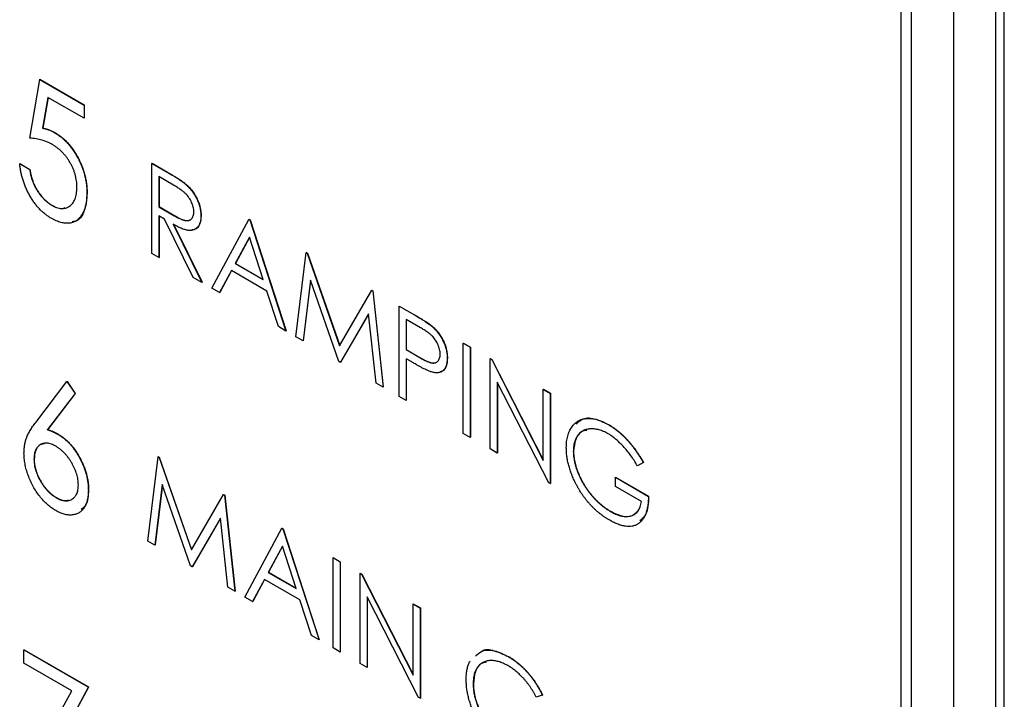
# Model space of a CAD drawing. Header units: millimetres. Extents: x 0 to 420, y 0 to 297.
# Tile 74 of 101: x 336.32 to 344.58, y 212.87 to 218.57. Entities that reach past the tile are written whole.
import ezdxf

# ---------------------------------------------------------------- set-up
doc = ezdxf.new("R2010")
doc.units = ezdxf.units.MM

msp = doc.modelspace()

# ---------------------------------------------------------------- linework, layer by layer
at = {"color": 7, "linetype": 'Continuous', "lineweight": 25}
for p, q in [((344.5782, 211.5421), (344.5782, 234.244)), ((344.5052, 234.2044), (344.5052, 211.1759)), ((344.1517, 234.0003), (344.1517, 210.9718)), ((343.8003, 184.6595), (343.8003, 232.9987)), ((343.712, 184.6085), (343.712, 223.4554)), ((336.4064, 217.5754), (336.4904, 218.0671)), ((336.4904, 218.0671), (336.4922, 218.0681)), ((336.4904, 218.0671), (336.8622, 217.8525)), ((336.4922, 218.0681), (336.8639, 217.8535)), ((336.5586, 217.9169), (336.5146, 217.6589)), ((336.56, 217.9161), (336.5163, 217.6599)), ((336.8622, 217.7417), (336.5586, 217.9169)), ((336.8622, 217.8525), (336.8639, 217.8535)), ((336.8622, 217.8525), (336.8622, 217.7417)), ((336.8639, 217.8535), (336.8639, 217.7427)), ((336.8622, 217.7417), (336.8639, 217.7427)), ((336.5146, 217.6589), (336.5163, 217.6599)), ((336.6158, 217.6208), (336.6175, 217.6218)), ((336.3225, 217.3608), (336.3243, 217.3618)), ((336.3225, 217.3608), (336.4064, 217.3123)), ((336.3243, 217.3618), (336.4082, 217.3133)), ((336.4064, 217.3123), (336.4082, 217.3133)), ((337.4302, 217.3638), (337.4319, 217.3648)), ((337.4302, 217.3638), (337.5612, 217.2882)), ((337.4302, 216.6077), (337.4302, 217.3638)), ((337.4319, 217.3648), (337.563, 217.2892)), ((337.6117, 217.1814), (337.4889, 217.2523)), ((337.4889, 217.2523), (337.4889, 217.0003)), ((337.4907, 217.2513), (337.4907, 217.0013)), ((337.5612, 217.2882), (337.563, 217.2892)), ((337.7096, 217.1922), (337.7113, 217.1932)), ((336.8862, 217.1113), (336.8879, 217.1124)), ((336.5905, 217.0122), (336.5922, 217.0132)), ((337.4889, 217.0003), (337.4907, 217.0013)), ((337.4889, 217.0003), (337.6088, 216.93)), ((337.4907, 217.0013), (337.6106, 216.931)), ((337.5367, 216.8952), (337.4889, 216.9227)), ((337.4889, 216.9227), (337.4889, 216.5737)), ((337.4907, 216.9217), (337.4907, 216.5747)), ((337.7773, 216.4073), (337.5367, 216.8952)), ((337.6088, 216.93), (337.6106, 216.931)), ((337.8415, 216.9241), (337.8433, 216.9251)), ((337.9339, 216.3169), (338.2445, 216.8937)), ((338.2445, 216.8937), (338.2463, 216.8947)), ((338.2445, 216.8937), (338.2529, 216.8889)), ((338.2463, 216.8947), (338.2547, 216.8899)), ((338.2529, 216.8889), (338.2547, 216.8899)), ((338.2529, 216.8889), (338.5551, 215.9582)), ((338.2547, 216.8899), (338.5569, 215.9593)), ((337.6094, 216.8532), (337.8499, 216.3653)), ((337.6111, 216.8542), (337.8517, 216.3664)), ((338.248, 216.7443), (338.1295, 216.5239)), ((338.2485, 216.7429), (338.1312, 216.5249)), ((338.3635, 216.3888), (338.248, 216.7443)), ((337.4889, 216.5737), (337.4302, 216.6077)), ((337.4889, 216.5737), (337.4907, 216.5747)), ((338.6391, 215.9098), (338.7255, 216.616)), ((338.7255, 216.616), (338.7273, 216.617)), ((338.7255, 216.616), (338.7339, 216.6112)), ((338.7273, 216.617), (338.7357, 216.6122)), ((338.7339, 216.6112), (338.7357, 216.6122)), ((338.7339, 216.6112), (339.0042, 215.8347)), ((338.7357, 216.6122), (339.0056, 215.837)), ((338.0976, 216.4647), (337.998, 216.2798)), ((338.0985, 216.4642), (337.9998, 216.2809)), ((338.3944, 216.2934), (338.0976, 216.4647)), ((338.1295, 216.5239), (338.1312, 216.5249)), ((338.1295, 216.5239), (338.3635, 216.3888)), ((338.1312, 216.5249), (338.3626, 216.3913)), ((337.8499, 216.3653), (337.7773, 216.4073)), ((338.7608, 216.3848), (338.6982, 215.8756)), ((338.762, 216.3813), (338.7, 215.8766)), ((338.9981, 215.7025), (338.7608, 216.3848)), ((337.8499, 216.3653), (337.8517, 216.3664)), ((337.998, 216.2798), (337.9339, 216.3169)), ((339.0042, 215.8347), (339.2739, 216.2994)), ((339.2739, 216.2994), (339.2757, 216.3004)), ((339.2739, 216.2994), (339.2825, 216.2945)), ((339.2757, 216.3004), (339.2842, 216.2955)), ((337.998, 216.2798), (337.9998, 216.2809)), ((338.4912, 215.9951), (338.3944, 216.2934)), ((339.2825, 216.2945), (339.2842, 216.2955)), ((339.2825, 216.2945), (339.3694, 215.4881)), ((339.2842, 216.2955), (339.3712, 215.4892)), ((339.5037, 216.1668), (339.5055, 216.1678)), ((339.5037, 216.1668), (339.6322, 216.0926)), ((339.5037, 215.4106), (339.5037, 216.1668)), ((339.5055, 216.1678), (339.6339, 216.0936)), ((339.2477, 216.1025), (339.0113, 215.6949)), ((339.2479, 216.1008), (339.0131, 215.6959)), ((339.3104, 215.5222), (339.2477, 216.1025)), ((339.6823, 215.9861), (339.5625, 216.0553)), ((339.5625, 216.0553), (339.5625, 215.8032)), ((339.5643, 216.0543), (339.5643, 215.8043)), ((339.6322, 216.0926), (339.6339, 216.0936)), ((338.5551, 215.9582), (338.4912, 215.9951)), ((339.7813, 215.9952), (339.7831, 215.9962)), ((338.5551, 215.9582), (338.5569, 215.9593)), ((338.6982, 215.8756), (338.6391, 215.9098)), ((338.6982, 215.8756), (338.7, 215.8766)), ((339.5625, 215.8032), (339.5643, 215.8043)), ((339.5643, 215.8043), (339.6789, 215.7364)), ((340.041, 215.8566), (340.0428, 215.8576)), ((340.041, 215.8566), (340.0998, 215.8227)), ((340.041, 215.1004), (340.041, 215.8566)), ((340.0428, 215.8576), (340.1016, 215.8237)), ((340.0998, 215.8227), (340.1016, 215.8237)), ((340.0998, 215.8227), (340.0998, 215.0665)), ((340.1016, 215.8237), (340.1016, 215.0675)), ((339.5625, 215.8032), (339.6772, 215.7354)), ((339.6093, 215.6986), (339.5625, 215.7257)), ((339.5625, 215.7257), (339.5625, 215.3767)), ((339.5643, 215.7247), (339.5643, 215.3777)), ((339.6772, 215.7354), (339.6789, 215.7364)), ((339.9067, 215.7313), (339.9085, 215.7323)), ((340.2677, 215.7257), (340.2695, 215.7268)), ((340.2677, 214.9696), (340.2677, 215.7257)), ((340.2677, 215.7257), (340.28, 215.7186)), ((340.2695, 215.7268), (340.2818, 215.7196)), ((339.0113, 215.6949), (338.9981, 215.7025)), ((339.0113, 215.6949), (339.0131, 215.6959)), ((340.28, 215.7186), (340.2818, 215.7196)), ((340.28, 215.7186), (340.7126, 214.8737)), ((340.2818, 215.7196), (340.7126, 214.8782)), ((336.4565, 215.1922), (336.7183, 215.534)), ((336.7183, 215.534), (336.72, 215.5351)), ((336.7183, 215.534), (336.7863, 215.4333)), ((336.72, 215.5351), (336.788, 215.4343)), ((339.3694, 215.4881), (339.3104, 215.5222)), ((339.3694, 215.4881), (339.3712, 215.4892)), ((340.758, 214.6865), (340.3265, 215.5294)), ((340.3265, 215.5294), (340.3265, 214.9357)), ((340.3282, 215.526), (340.3282, 214.9367)), ((336.7863, 215.4333), (336.5548, 215.1311)), ((336.788, 215.4343), (336.5566, 215.1321)), ((336.7863, 215.4333), (336.788, 215.4343)), ((339.5625, 215.3767), (339.5037, 215.4106)), ((340.7126, 215.4689), (340.7144, 215.4699)), ((340.7126, 214.8737), (340.7126, 215.4689)), ((340.7126, 215.4689), (340.7714, 215.435)), ((340.7144, 215.4699), (340.7732, 215.436)), ((340.7714, 215.435), (340.7732, 215.436)), ((340.7714, 215.435), (340.7714, 214.6788)), ((340.7732, 215.436), (340.7732, 214.6798)), ((339.5625, 215.3767), (339.5643, 215.3777)), ((341.2579, 215.1735), (341.2597, 215.1745)), ((336.5548, 215.1311), (336.5566, 215.1321)), ((336.6446, 215.0918), (336.6464, 215.0929)), ((340.0998, 215.0665), (340.041, 215.1004)), ((340.0998, 215.0665), (340.1016, 215.0675)), ((337.3966, 214.1978), (337.483, 214.9041)), ((337.483, 214.9041), (337.4848, 214.9051)), ((337.483, 214.9041), (337.4914, 214.8992)), ((337.4848, 214.9051), (337.4932, 214.9003)), ((337.4914, 214.8992), (337.4932, 214.9003)), ((337.4914, 214.8992), (337.7618, 214.1227)), ((337.4932, 214.9003), (337.7631, 214.125)), ((340.3265, 214.9357), (340.2677, 214.9696)), ((340.3265, 214.9357), (340.3282, 214.9367)), ((340.9645, 214.9488), (340.9662, 214.9498)), ((336.4424, 214.8827), (336.4442, 214.8837)), ((341.5521, 214.8552), (341.5018, 214.8291)), ((341.5521, 214.8552), (341.5539, 214.8562)), ((341.3171, 214.7322), (341.3188, 214.7332)), ((341.3171, 214.6546), (341.3171, 214.7322)), ((341.3171, 214.7322), (341.5941, 214.5723)), ((341.3188, 214.7332), (341.5959, 214.5733)), ((337.5183, 214.6729), (337.4558, 214.1637)), ((337.5195, 214.6694), (337.4575, 214.1647)), ((337.7556, 213.9906), (337.5183, 214.6729)), ((340.7714, 214.6788), (340.758, 214.6865)), ((340.7714, 214.6788), (340.7732, 214.6798)), ((341.5353, 214.5286), (341.3171, 214.6546)), ((336.8981, 214.6254), (336.8999, 214.6265)), ((337.7618, 214.1227), (338.0315, 214.5875)), ((338.0315, 214.5875), (338.0332, 214.5885)), ((338.0315, 214.5875), (338.04, 214.5826)), ((338.0332, 214.5885), (338.0418, 214.5836)), ((338.04, 214.5826), (338.0418, 214.5836)), ((338.04, 214.5826), (338.127, 213.7762)), ((338.0418, 214.5836), (338.1287, 213.7772)), ((341.5941, 214.5723), (341.5959, 214.5733)), ((336.6283, 214.5611), (336.6301, 214.5622)), ((341.2748, 214.4463), (341.2766, 214.4474)), ((338.0052, 214.3906), (337.7689, 213.9829)), ((338.0054, 214.3888), (337.7706, 213.9839)), ((338.0679, 213.8103), (338.0052, 214.3906)), ((338.2109, 213.7277), (338.5215, 214.3046)), ((338.5215, 214.3046), (338.5233, 214.3056)), ((338.5215, 214.3046), (338.5299, 214.2997)), ((338.5233, 214.3056), (338.5317, 214.3007)), ((338.5299, 214.2997), (338.5317, 214.3007)), ((338.5299, 214.2997), (338.8321, 213.3691)), ((338.5317, 214.3007), (338.8339, 213.3701)), ((337.4558, 214.1637), (337.3966, 214.1978)), ((337.4558, 214.1637), (337.4575, 214.1647)), ((338.5251, 214.1551), (338.4065, 213.9347)), ((338.5255, 214.1537), (338.4083, 213.9358)), ((338.6405, 213.7996), (338.5251, 214.1551)), ((337.7689, 213.9829), (337.7556, 213.9906)), ((338.9497, 214.0574), (338.9514, 214.0584)), ((338.9497, 214.0574), (339.0084, 214.0235)), ((338.9497, 213.3013), (338.9497, 214.0574)), ((338.9514, 214.0584), (339.0102, 214.0245)), ((339.0084, 214.0235), (339.0102, 214.0245)), ((339.0084, 214.0235), (339.0084, 213.2673)), ((339.0102, 214.0245), (339.0102, 213.2684)), ((337.7689, 213.9829), (337.7706, 213.9839)), ((338.4065, 213.9347), (338.4083, 213.9358)), ((338.4065, 213.9347), (338.6405, 213.7996)), ((338.4083, 213.9358), (338.6397, 213.8022)), ((339.1763, 213.9266), (339.1781, 213.9276)), ((339.1763, 213.1704), (339.1763, 213.9266)), ((339.1763, 213.9266), (339.1887, 213.9194)), ((339.1781, 213.9276), (339.1904, 213.9205)), ((339.1887, 213.9194), (339.1904, 213.9205)), ((339.1887, 213.9194), (339.6213, 213.0746)), ((339.1904, 213.9205), (339.6213, 213.079)), ((338.3746, 213.8756), (338.2751, 213.6907)), ((338.3755, 213.8751), (338.2768, 213.6917)), ((338.6715, 213.7042), (338.3746, 213.8756)), ((338.127, 213.7762), (338.0679, 213.8103)), ((338.127, 213.7762), (338.1287, 213.7772)), ((338.2751, 213.6907), (338.2109, 213.7277)), ((338.2751, 213.6907), (338.2768, 213.6917)), ((338.7683, 213.406), (338.6715, 213.7042)), ((339.6667, 212.8873), (339.2351, 213.7303)), ((339.2351, 213.7303), (339.2351, 213.1365)), ((339.2369, 213.7268), (339.2369, 213.1375)), ((339.6213, 213.6697), (339.623, 213.6707)), ((339.6213, 213.0746), (339.6213, 213.6697)), ((339.6213, 213.6697), (339.68, 213.6358)), ((339.623, 213.6707), (339.6818, 213.6368)), ((339.68, 213.6358), (339.6818, 213.6368)), ((339.68, 213.6358), (339.68, 212.8796)), ((339.6818, 213.6368), (339.6818, 212.8806)), ((338.8321, 213.3691), (338.7683, 213.406)), ((338.8321, 213.3691), (338.8339, 213.3701)), ((336.3585, 213.2848), (336.3602, 213.2858)), ((336.3585, 213.2848), (336.8981, 212.9733)), ((336.3585, 213.174), (336.3585, 213.2848)), ((336.3602, 213.2858), (336.8999, 212.9743)), ((339.0084, 213.2673), (338.9497, 213.3013)), ((339.0084, 213.2673), (339.0102, 213.2684)), ((336.7584, 212.9432), (336.3585, 213.174)), ((339.2351, 213.1365), (339.1763, 213.1704)), ((340.4185, 213.2288), (340.4203, 213.2299)), ((339.2351, 213.1365), (339.2369, 213.1375)), ((340.125, 213.0001), (340.1267, 213.0011)), ((336.3678, 212.2189), (336.7584, 212.9432)), ((336.8981, 212.9733), (336.4424, 212.1284)), ((336.8999, 212.9743), (336.4442, 212.1295)), ((336.8981, 212.9733), (336.8999, 212.9743)), ((339.68, 212.8796), (339.6667, 212.8873)), ((339.68, 212.8796), (339.6818, 212.8806)), ((340.7042, 212.9058), (340.6528, 212.89)), ((340.7042, 212.9058), (340.706, 212.9068))]:
    msp.add_line(p, q, dxfattribs=at)
for points, knots in [([(336.5146, 217.6589), (336.5237, 217.6567), (336.5413, 217.6525), (336.5673, 217.6441), (336.592, 217.6336), (336.608, 217.625), (336.6158, 217.6208)], [0, 0, 0, 0, 0.275677, 0.53418, 0.774319, 1, 1, 1, 1]), ([(336.5163, 217.6599), (336.5254, 217.6577), (336.543, 217.6535), (336.569, 217.6451), (336.5938, 217.6347), (336.6098, 217.626), (336.6175, 217.6218)], [0, 0, 0, 0, 0.275677, 0.53418, 0.774319, 1, 1, 1, 1]), ([(336.6158, 217.6208), (336.6254, 217.615), (336.6443, 217.6036), (336.6719, 217.5826), (336.6982, 217.5597), (336.7233, 217.5344), (336.7471, 217.5067), (336.7694, 217.4765), (336.7906, 217.4441), (336.8101, 217.4095), (336.828, 217.3736), (336.8437, 217.3371), (336.8568, 217.3002), (336.8676, 217.263), (336.876, 217.2254), (336.8819, 217.1874), (336.8856, 217.1491), (336.886, 217.1241), (336.8862, 217.1113)], [0, 0, 0, 0, 0.063164, 0.123661, 0.18289, 0.241108, 0.299013, 0.357538, 0.417186, 0.478904, 0.54155, 0.603371, 0.665679, 0.728374, 0.792933, 0.859387, 0.928254, 1, 1, 1, 1]), ([(336.6175, 217.6218), (336.6272, 217.616), (336.646, 217.6046), (336.6736, 217.5837), (336.7, 217.5608), (336.725, 217.5354), (336.7489, 217.5077), (336.7712, 217.4776), (336.7924, 217.4451), (336.8119, 217.4105), (336.8297, 217.3747), (336.8455, 217.3381), (336.8586, 217.3013), (336.8693, 217.264), (336.8778, 217.2264), (336.8837, 217.1884), (336.8874, 217.1501), (336.8877, 217.1251), (336.8879, 217.1124)], [0, 0, 0, 0, 0.063164, 0.123661, 0.18289, 0.241108, 0.299013, 0.357538, 0.417186, 0.478904, 0.54155, 0.603371, 0.665679, 0.728374, 0.792933, 0.859387, 0.928254, 1, 1, 1, 1]), ([(336.5953, 217.5218), (336.5886, 217.5255), (336.5749, 217.533), (336.5538, 217.5424), (336.5317, 217.5509), (336.5086, 217.5581), (336.4845, 217.5642), (336.4593, 217.5691), (336.4331, 217.5731), (336.4155, 217.5746), (336.4064, 217.5754)], [0, 0, 0, 0, 0.102289, 0.209896, 0.32423, 0.444739, 0.572683, 0.707419, 0.85009, 1, 1, 1, 1]), ([(336.8022, 217.1639), (336.802, 217.1727), (336.8017, 217.1898), (336.799, 217.2161), (336.7947, 217.2421), (336.7885, 217.268), (336.7804, 217.2936), (336.7709, 217.319), (336.7593, 217.3442), (336.746, 217.3688), (336.7315, 217.3929), (336.7155, 217.4156), (336.6982, 217.4367), (336.68, 217.457), (336.6604, 217.4753), (336.6397, 217.4925), (336.6179, 217.5081), (336.603, 217.5172), (336.5953, 217.5218)], [0, 0, 0, 0, 0.068351, 0.133715, 0.196556, 0.257566, 0.317949, 0.377315, 0.436856, 0.497304, 0.557714, 0.617588, 0.677234, 0.73785, 0.799945, 0.864018, 0.930512, 1, 1, 1, 1]), ([(336.5856, 216.9042), (336.577, 216.9094), (336.5601, 216.9196), (336.5353, 216.9382), (336.5115, 216.9583), (336.4887, 216.9809), (336.4669, 217.0054), (336.4463, 217.0322), (336.4266, 217.0608), (336.4081, 217.0912), (336.3912, 217.1231), (336.3758, 217.1556), (336.3622, 217.1887), (336.3506, 217.2222), (336.3408, 217.2562), (336.3328, 217.2908), (336.3265, 217.3258), (336.3239, 217.349), (336.3225, 217.3608)], [0, 0, 0, 0, 0.062695, 0.123666, 0.182882, 0.241591, 0.300284, 0.359408, 0.419118, 0.480906, 0.5434, 0.605761, 0.66818, 0.731562, 0.795575, 0.861659, 0.929647, 1, 1, 1, 1]), ([(336.4064, 217.3123), (336.4083, 217.301), (336.4118, 217.2792), (336.4195, 217.2469), (336.429, 217.2167), (336.4404, 217.1881), (336.4537, 217.161), (336.4693, 217.1351), (336.4864, 217.1095), (336.5056, 217.0855), (336.5258, 217.0628), (336.547, 217.0432), (336.5685, 217.0256), (336.5831, 217.0167), (336.5905, 217.0122)], [0, 0, 0, 0, 0.100212, 0.192088, 0.278068, 0.358354, 0.435767, 0.514157, 0.593619, 0.676032, 0.758592, 0.839376, 0.919307, 1, 1, 1, 1]), ([(336.4082, 217.3133), (336.41, 217.302), (336.4135, 217.2802), (336.4213, 217.248), (336.4308, 217.2177), (336.4421, 217.1892), (336.4555, 217.162), (336.471, 217.1361), (336.4881, 217.1105), (336.5074, 217.0865), (336.5276, 217.0638), (336.5488, 217.0442), (336.5703, 217.0267), (336.5849, 217.0177), (336.5922, 217.0132)], [0, 0, 0, 0, 0.100212, 0.192088, 0.278068, 0.358354, 0.435767, 0.514157, 0.593619, 0.676032, 0.758592, 0.839376, 0.919307, 1, 1, 1, 1]), ([(337.5612, 217.2882), (337.57, 217.2831), (337.5868, 217.2733), (337.6108, 217.2591), (337.6327, 217.2454), (337.6523, 217.2332), (337.6697, 217.2215), (337.685, 217.2111), (337.6981, 217.2016), (337.706, 217.1951), (337.7096, 217.1922)], [0, 0, 0, 0, 0.176258, 0.338434, 0.484822, 0.617158, 0.734698, 0.837385, 0.926372, 1, 1, 1, 1]), ([(337.563, 217.2892), (337.5717, 217.2841), (337.5885, 217.2743), (337.6126, 217.2601), (337.6344, 217.2464), (337.6541, 217.2342), (337.6715, 217.2225), (337.6868, 217.2122), (337.6999, 217.2026), (337.7078, 217.1961), (337.7113, 217.1932)], [0, 0, 0, 0, 0.176258, 0.338434, 0.484822, 0.617158, 0.734698, 0.837385, 0.926372, 1, 1, 1, 1]), ([(336.5905, 217.0122), (336.5976, 217.0083), (336.6117, 217.0007), (336.6324, 216.9926), (336.6524, 216.9869), (336.6714, 216.985), (336.69, 216.9848), (336.7073, 216.9888), (336.7244, 216.9946), (336.7401, 217.004), (336.7547, 217.0155), (336.7675, 217.0296), (336.7781, 217.0463), (336.7871, 217.065), (336.7938, 217.0864), (336.7986, 217.1099), (336.8017, 217.1357), (336.802, 217.1544), (336.8022, 217.1639)], [0, 0, 0, 0, 0.060431, 0.119352, 0.177389, 0.234895, 0.293134, 0.352597, 0.413942, 0.477575, 0.541829, 0.605408, 0.668652, 0.731975, 0.79627, 0.861785, 0.929545, 1, 1, 1, 1]), ([(337.7828, 216.9582), (337.7825, 216.9644), (337.7821, 216.9767), (337.7785, 216.9965), (337.7723, 217.0167), (337.764, 217.037), (337.7539, 217.057), (337.7421, 217.076), (337.7288, 217.0936), (337.7164, 217.1072), (337.7053, 217.1175), (337.6957, 217.1258), (337.6848, 217.1343), (337.6726, 217.1431), (337.6592, 217.1523), (337.6445, 217.1619), (337.6285, 217.1717), (337.6174, 217.1781), (337.6117, 217.1814)], [0, 0, 0, 0, 0.068814, 0.136365, 0.204019, 0.273064, 0.342913, 0.410965, 0.479169, 0.549308, 0.587652, 0.630647, 0.678879, 0.731934, 0.791111, 0.855283, 0.925086, 1, 1, 1, 1]), ([(337.7096, 217.1922), (337.7144, 217.1881), (337.7238, 217.1799), (337.7375, 217.1663), (337.7505, 217.1522), (337.7628, 217.1373), (337.7744, 217.1217), (337.7853, 217.1053), (337.7956, 217.0883), (337.8049, 217.0706), (337.8137, 217.0526), (337.8211, 217.0344), (337.8275, 217.0161), (337.8326, 216.9977), (337.8366, 216.9793), (337.8395, 216.9608), (337.8413, 216.9423), (337.8414, 216.9302), (337.8415, 216.9241)], [0, 0, 0, 0, 0.064217, 0.127064, 0.188745, 0.249132, 0.309453, 0.369827, 0.43065, 0.492352, 0.554072, 0.61569, 0.676798, 0.738439, 0.801317, 0.865185, 0.931641, 1, 1, 1, 1]), ([(337.7113, 217.1932), (337.7161, 217.1891), (337.7256, 217.1809), (337.7393, 217.1673), (337.7523, 217.1532), (337.7646, 217.1383), (337.7761, 217.1227), (337.787, 217.1063), (337.7974, 217.0893), (337.8067, 217.0716), (337.8154, 217.0536), (337.8229, 217.0354), (337.8292, 217.0171), (337.8343, 216.9987), (337.8384, 216.9803), (337.8413, 216.9618), (337.843, 216.9433), (337.8432, 216.9313), (337.8433, 216.9251)], [0, 0, 0, 0, 0.064217, 0.127064, 0.188745, 0.249132, 0.309453, 0.369827, 0.43065, 0.492352, 0.554072, 0.61569, 0.676798, 0.738439, 0.801317, 0.865185, 0.931641, 1, 1, 1, 1]), ([(336.8862, 217.1113), (336.8857, 217.0941), (336.8848, 217.0602), (336.8773, 217.0139), (336.8648, 216.9729), (336.8505, 216.9429), (336.8367, 216.922), (336.8257, 216.9079), (336.8137, 216.8959), (336.8009, 216.8854), (336.7872, 216.8768), (336.7726, 216.8701), (336.757, 216.8652), (336.7406, 216.8621), (336.7237, 216.8605), (336.7057, 216.8615), (336.6873, 216.8638), (336.6682, 216.8682), (336.6485, 216.8743), (336.6281, 216.8825), (336.6071, 216.892), (336.5928, 216.9001), (336.5856, 216.9042)], [0, 0, 0, 0, 0.0908971, 0.1791336, 0.2656409, 0.3523195, 0.3951249, 0.4367505, 0.4775623, 0.517517, 0.5570417, 0.5963505, 0.635661, 0.6748784, 0.7141889, 0.7534565, 0.7928796, 0.8328643, 0.873262, 0.914268, 0.9564777, 1, 1, 1, 1]), ([(336.8879, 217.1124), (336.8828, 217.0623), (336.8727, 216.9623), (336.8197, 216.879), (336.7706, 216.8746), (336.7618, 216.8738)], [0, 0, 0, 0, 0.45089, 0.900759, 1, 1, 1, 1]), ([(336.5922, 217.0132), (336.627, 216.9958), (336.6694, 216.9746), (336.698, 216.9908), (336.7031, 216.9937)], [0, 0, 0, 0, 0.821456, 1, 1, 1, 1]), ([(337.6088, 216.93), (337.6144, 216.9268), (337.6253, 216.9205), (337.641, 216.9123), (337.6556, 216.9048), (337.6691, 216.8986), (337.6814, 216.8934), (337.6926, 216.8893), (337.7027, 216.8863), (337.7145, 216.8839), (337.7276, 216.8832), (337.7419, 216.885), (337.7541, 216.8907), (337.7643, 216.8992), (337.7726, 216.9103), (337.7784, 216.9241), (337.7821, 216.94), (337.7825, 216.9521), (337.7828, 216.9582)], [0, 0, 0, 0, 0.071668, 0.138913, 0.201185, 0.259124, 0.312255, 0.360682, 0.405086, 0.445102, 0.518778, 0.589462, 0.658462, 0.727283, 0.796322, 0.863175, 0.930949, 1, 1, 1, 1]), ([(337.8415, 216.9241), (337.8413, 216.9142), (337.8407, 216.8948), (337.8357, 216.8692), (337.8275, 216.8473), (337.8162, 216.8292), (337.8019, 216.8152), (337.7846, 216.8057), (337.7644, 216.801), (337.7456, 216.8005), (337.729, 216.8028), (337.7154, 216.8056), (337.7005, 216.8103), (337.6845, 216.816), (337.6673, 216.8232), (337.649, 216.8318), (337.6296, 216.8418), (337.6162, 216.8493), (337.6094, 216.8532)], [0, 0, 0, 0, 0.0787802, 0.1537206, 0.2267135, 0.2991912, 0.37119, 0.4430064, 0.5166892, 0.5932172, 0.6338729, 0.6769891, 0.7228995, 0.7719586, 0.8242113, 0.8793787, 0.9379481, 1, 1, 1, 1]), ([(337.6106, 216.931), (337.6505, 216.9084), (337.7004, 216.8801), (337.7489, 216.8861), (337.759, 216.8957), (337.7632, 216.8997)], [0, 0, 0, 0, 0.69988, 0.875851, 1, 1, 1, 1]), ([(337.8433, 216.9251), (337.8415, 216.9024), (337.8379, 216.857), (337.8093, 216.8134), (337.7791, 216.808), (337.7662, 216.8057)], [0, 0, 0, 0, 0.3646893, 0.7288617, 1, 1, 1, 1]), ([(339.6322, 216.0926), (339.641, 216.0875), (339.6579, 216.0777), (339.6822, 216.0631), (339.7042, 216.0495), (339.724, 216.0369), (339.7415, 216.0253), (339.7568, 216.0145), (339.7699, 216.0048), (339.7777, 215.9982), (339.7813, 215.9952)], [0, 0, 0, 0, 0.176956, 0.339055, 0.486318, 0.618781, 0.735619, 0.838742, 0.926457, 1, 1, 1, 1]), ([(339.6339, 216.0936), (339.6428, 216.0885), (339.6597, 216.0787), (339.684, 216.0641), (339.706, 216.0505), (339.7258, 216.0379), (339.7433, 216.0263), (339.7586, 216.0155), (339.7717, 216.0059), (339.7795, 215.9992), (339.7831, 215.9962)], [0, 0, 0, 0, 0.176956, 0.339055, 0.486318, 0.618781, 0.735619, 0.838742, 0.926457, 1, 1, 1, 1]), ([(339.8479, 215.7649), (339.8477, 215.7711), (339.8472, 215.7835), (339.8437, 215.8032), (339.8379, 215.8235), (339.8297, 215.844), (339.8199, 215.864), (339.8084, 215.883), (339.7954, 215.9005), (339.7832, 215.914), (339.7725, 215.9241), (339.7631, 215.9323), (339.7525, 215.9406), (339.7407, 215.9492), (339.7278, 215.9581), (339.7137, 215.9673), (339.6984, 215.9768), (339.6878, 215.9829), (339.6823, 215.9861)], [0, 0, 0, 0, 0.070044, 0.139238, 0.208197, 0.279173, 0.349987, 0.418354, 0.48761, 0.557411, 0.59533, 0.637964, 0.685913, 0.738185, 0.796103, 0.858517, 0.926658, 1, 1, 1, 1]), ([(339.7813, 215.9952), (339.7858, 215.9911), (339.7948, 215.9831), (339.8077, 215.97), (339.8199, 215.9562), (339.8316, 215.9418), (339.8426, 215.9266), (339.8529, 215.9108), (339.8627, 215.8942), (339.8717, 215.877), (339.88, 215.8595), (339.8871, 215.8416), (339.8931, 215.8236), (339.8982, 215.8053), (339.9019, 215.787), (339.9047, 215.7685), (339.9064, 215.7497), (339.9066, 215.7375), (339.9067, 215.7313)], [0, 0, 0, 0, 0.062481, 0.12349, 0.183411, 0.243153, 0.302127, 0.36171, 0.421842, 0.482932, 0.544552, 0.605681, 0.66768, 0.729984, 0.794551, 0.860346, 0.928907, 1, 1, 1, 1]), ([(339.7831, 215.9962), (339.7876, 215.9921), (339.7965, 215.9842), (339.8094, 215.971), (339.8217, 215.9573), (339.8334, 215.9429), (339.8443, 215.9276), (339.8547, 215.9118), (339.8644, 215.8952), (339.8735, 215.878), (339.8818, 215.8605), (339.8889, 215.8426), (339.8949, 215.8246), (339.9, 215.8064), (339.9037, 215.7881), (339.9065, 215.7695), (339.9082, 215.7508), (339.9084, 215.7385), (339.9085, 215.7323)], [0, 0, 0, 0, 0.062481, 0.12349, 0.183411, 0.243153, 0.302127, 0.36171, 0.421842, 0.482932, 0.544552, 0.605681, 0.66768, 0.729984, 0.794551, 0.860346, 0.928907, 1, 1, 1, 1]), ([(339.6772, 215.7354), (339.6827, 215.7321), (339.6936, 215.7259), (339.7092, 215.7178), (339.7236, 215.7104), (339.737, 215.7042), (339.7491, 215.6992), (339.7601, 215.6949), (339.7699, 215.6923), (339.7813, 215.6897), (339.794, 215.6893), (339.8079, 215.6913), (339.8196, 215.6973), (339.8298, 215.7058), (339.8379, 215.7171), (339.8438, 215.7308), (339.8472, 215.7468), (339.8477, 215.7588), (339.8479, 215.7649)], [0, 0, 0, 0, 0.072538, 0.140034, 0.202496, 0.260575, 0.313228, 0.361583, 0.404878, 0.444127, 0.5164, 0.586507, 0.655085, 0.724384, 0.793974, 0.861638, 0.930111, 1, 1, 1, 1]), ([(339.6789, 215.7364), (339.7184, 215.7137), (339.7679, 215.6854), (339.8147, 215.6926), (339.824, 215.7018), (339.8276, 215.7054)], [0, 0, 0, 0, 0.709961, 0.888445, 1, 1, 1, 1]), ([(339.9067, 215.7313), (339.9066, 215.7251), (339.9065, 215.7131), (339.9046, 215.6963), (339.9021, 215.6808), (339.8983, 215.6668), (339.8933, 215.6544), (339.8874, 215.6433), (339.8803, 215.6338), (339.8721, 215.6257), (339.863, 215.6191), (339.8531, 215.614), (339.8423, 215.6103), (339.8306, 215.6082), (339.8181, 215.6077), (339.8049, 215.6085), (339.7908, 215.6109), (339.781, 215.6135), (339.7761, 215.6148)], [0, 0, 0, 0, 0.070119, 0.137192, 0.202016, 0.264631, 0.326117, 0.38601, 0.445812, 0.505298, 0.564633, 0.624283, 0.683902, 0.743953, 0.805388, 0.868388, 0.933084, 1, 1, 1, 1]), ([(339.9085, 215.7323), (339.9068, 215.7086), (339.9033, 215.6613), (339.8779, 215.6226), (339.8547, 215.6173), (339.8491, 215.6161)], [0, 0, 0, 0, 0.4321173, 0.8628951, 1, 1, 1, 1]), ([(339.7761, 215.6148), (339.772, 215.6162), (339.763, 215.6192), (339.7482, 215.6252), (339.7309, 215.6331), (339.7113, 215.6429), (339.6892, 215.6542), (339.6648, 215.6673), (339.6379, 215.6822), (339.6191, 215.693), (339.6093, 215.6986)], [0, 0, 0, 0, 0.075173, 0.164746, 0.268017, 0.385912, 0.517789, 0.663691, 0.824413, 1, 1, 1, 1]), ([(340.9057, 214.9796), (340.9058, 214.9885), (340.906, 215.006), (340.9084, 215.0309), (340.9118, 215.0547), (340.9169, 215.0771), (340.9233, 215.0982), (340.9312, 215.1179), (340.9405, 215.1365), (340.9513, 215.1536), (340.9633, 215.1691), (340.9763, 215.1829), (340.9905, 215.1947), (341.0057, 215.2048), (341.0221, 215.2128), (341.0394, 215.219), (341.0578, 215.2234), (341.0772, 215.2258), (341.0975, 215.2264), (341.1184, 215.225), (341.1401, 215.2213), (341.1624, 215.216), (341.1854, 215.2082), (341.2089, 215.1987), (341.2332, 215.1874), (341.2496, 215.1782), (341.2579, 215.1735)], [0, 0, 0, 0, 0.042039, 0.083544, 0.124643, 0.165303, 0.206171, 0.246971, 0.288329, 0.329987, 0.371797, 0.412738, 0.453459, 0.494001, 0.534381, 0.574952, 0.615892, 0.65725, 0.699007, 0.740486, 0.782325, 0.824567, 0.867041, 0.9105, 0.954619, 1, 1, 1, 1]), ([(340.9898, 215.1776), (341.0036, 215.1929), (341.0403, 215.2336), (341.1398, 215.2313), (341.2197, 215.1935), (341.2597, 215.1745)], [0, 0, 0, 0, 0.232129, 0.615842, 1, 1, 1, 1]), ([(336.3585, 214.935), (336.3587, 214.946), (336.3592, 214.9684), (336.3637, 215.0002), (336.3701, 215.0317), (336.3797, 215.0628), (336.3929, 215.0939), (336.4103, 215.1257), (336.4314, 215.1593), (336.4478, 215.1809), (336.4565, 215.1922)], [0, 0, 0, 0, 0.098696, 0.20146, 0.307569, 0.418562, 0.540187, 0.676795, 0.830034, 1, 1, 1, 1]), ([(341.2579, 215.1735), (341.2647, 215.1695), (341.2781, 215.1614), (341.2981, 215.1482), (341.3178, 215.1341), (341.3372, 215.1191), (341.3563, 215.1031), (341.3751, 215.0862), (341.3936, 215.0684), (341.4118, 215.0495), (341.4298, 215.0295), (341.4477, 215.0085), (341.4654, 214.9861), (341.483, 214.9623), (341.5006, 214.9374), (341.5179, 214.9111), (341.5353, 214.8837), (341.5464, 214.8648), (341.5521, 214.8552)], [0, 0, 0, 0, 0.061617, 0.122179, 0.182216, 0.241864, 0.30096, 0.359969, 0.419033, 0.478069, 0.537993, 0.59896, 0.661321, 0.725248, 0.79122, 0.858746, 0.928318, 1, 1, 1, 1]), ([(341.2597, 215.1745), (341.2665, 215.1705), (341.2799, 215.1625), (341.2999, 215.1492), (341.3196, 215.1351), (341.339, 215.1202), (341.3581, 215.1041), (341.3769, 215.0872), (341.3954, 215.0694), (341.4136, 215.0505), (341.4315, 215.0306), (341.4494, 215.0095), (341.4672, 214.9871), (341.4848, 214.9634), (341.5023, 214.9385), (341.5196, 214.9121), (341.537, 214.8847), (341.5482, 214.8658), (341.5539, 214.8562)], [0, 0, 0, 0, 0.061617, 0.122179, 0.182216, 0.241864, 0.30096, 0.359969, 0.419033, 0.478069, 0.537993, 0.59896, 0.661321, 0.725248, 0.79122, 0.858746, 0.928318, 1, 1, 1, 1]), ([(336.5548, 215.1311), (336.5626, 215.1285), (336.5779, 215.1233), (336.6007, 215.1145), (336.6228, 215.1037), (336.6374, 215.0958), (336.6446, 215.0918)], [0, 0, 0, 0, 0.263678, 0.517029, 0.761983, 1, 1, 1, 1]), ([(336.5566, 215.1321), (336.5644, 215.1295), (336.5797, 215.1243), (336.6024, 215.1155), (336.6246, 215.1048), (336.6392, 215.0968), (336.6464, 215.0929)], [0, 0, 0, 0, 0.263678, 0.517029, 0.761983, 1, 1, 1, 1]), ([(336.6446, 215.0918), (336.6533, 215.0865), (336.6704, 215.0761), (336.6955, 215.0571), (336.7196, 215.0361), (336.7426, 215.0125), (336.7647, 214.9867), (336.7858, 214.9586), (336.8059, 214.9281), (336.8247, 214.8957), (336.8418, 214.8622), (336.8569, 214.8283), (336.8697, 214.7944), (336.8803, 214.7605), (336.8883, 214.7265), (336.8938, 214.6926), (336.8976, 214.6585), (336.898, 214.6366), (336.8981, 214.6254)], [0, 0, 0, 0, 0.062336, 0.122575, 0.18178, 0.240337, 0.299229, 0.359107, 0.420874, 0.484533, 0.548761, 0.611874, 0.674431, 0.737008, 0.800466, 0.865032, 0.93142, 1, 1, 1, 1]), ([(336.6464, 215.0929), (336.6551, 215.0875), (336.6722, 215.0771), (336.6973, 215.0581), (336.7214, 215.0372), (336.7444, 215.0135), (336.7665, 214.9877), (336.7876, 214.9596), (336.8076, 214.9292), (336.8264, 214.8968), (336.8436, 214.8633), (336.8586, 214.8294), (336.8714, 214.7954), (336.882, 214.7615), (336.8901, 214.7275), (336.8956, 214.6936), (336.8994, 214.6596), (336.8997, 214.6376), (336.8999, 214.6265)], [0, 0, 0, 0, 0.062336, 0.122575, 0.18178, 0.240337, 0.299229, 0.359107, 0.420874, 0.484533, 0.548761, 0.611874, 0.674431, 0.737008, 0.800466, 0.865032, 0.93142, 1, 1, 1, 1]), ([(341.2559, 215.0971), (341.2496, 215.1006), (341.2369, 215.1078), (341.2181, 215.1164), (341.1995, 215.1239), (341.1811, 215.1297), (341.1629, 215.1342), (341.1449, 215.1371), (341.1272, 215.1385), (341.1099, 215.1384), (341.0931, 215.137), (341.0773, 215.1338), (341.0622, 215.1293), (341.0483, 215.1231), (341.0354, 215.1153), (341.0233, 215.1063), (341.0123, 215.0955), (341.0024, 215.0832), (340.9935, 215.0698), (340.9857, 215.0554), (340.9791, 215.04), (340.9739, 215.0235), (340.9696, 215.0064), (340.9666, 214.9882), (340.9649, 214.9689), (340.9646, 214.9555), (340.9645, 214.9488)], [0, 0, 0, 0, 0.042841, 0.085571, 0.127719, 0.170068, 0.212787, 0.255482, 0.298877, 0.342861, 0.386528, 0.429532, 0.471886, 0.513729, 0.555082, 0.596535, 0.63812, 0.679822, 0.721331, 0.761888, 0.802199, 0.841806, 0.88106, 0.920633, 0.960101, 1, 1, 1, 1]), ([(341.0774, 215.1249), (341.0629, 215.1229), (341.0207, 215.117), (340.9781, 215.0545), (340.9702, 214.9847), (340.9662, 214.9498)], [0, 0, 0, 0, 0.207138, 0.603695, 1, 1, 1, 1]), ([(341.5018, 214.8291), (341.4926, 214.8443), (341.4746, 214.8743), (341.4453, 214.9166), (341.4146, 214.956), (341.3829, 214.9921), (341.3508, 215.0247), (341.3188, 215.0532), (341.2873, 215.0778), (341.2663, 215.0907), (341.2559, 215.0971)], [0, 0, 0, 0, 0.136144, 0.269043, 0.398517, 0.5271, 0.652283, 0.77168, 0.887495, 1, 1, 1, 1]), ([(336.6253, 214.9922), (336.6189, 214.9956), (336.6064, 215.0024), (336.5879, 215.0103), (336.5704, 215.0153), (336.5534, 215.0185), (336.5375, 215.0188), (336.5223, 215.0165), (336.5079, 215.0121), (336.4945, 215.0052), (336.4823, 214.9962), (336.4717, 214.9853), (336.4626, 214.9727), (336.4553, 214.9582), (336.4494, 214.9421), (336.4453, 214.924), (336.4428, 214.9043), (336.4425, 214.89), (336.4424, 214.8827)], [0, 0, 0, 0, 0.065726, 0.129352, 0.19101, 0.252274, 0.313012, 0.373729, 0.436162, 0.499901, 0.563292, 0.625989, 0.687142, 0.747917, 0.809181, 0.871315, 0.934302, 1, 1, 1, 1]), ([(336.5298, 215.0132), (336.5138, 215.0098), (336.4801, 215.0026), (336.4498, 214.9542), (336.446, 214.9072), (336.4442, 214.8837)], [0, 0, 0, 0, 0.3115045, 0.655676, 1, 1, 1, 1]), ([(336.8142, 214.6681), (336.814, 214.6755), (336.8136, 214.6902), (336.8112, 214.7129), (336.8069, 214.7357), (336.8006, 214.7589), (336.7929, 214.7821), (336.7832, 214.8055), (336.772, 214.8291), (336.7591, 214.8525), (336.745, 214.8751), (336.7301, 214.8967), (336.7143, 214.9165), (336.698, 214.9351), (336.6807, 214.9516), (336.663, 214.967), (336.6444, 214.9805), (336.6317, 214.9882), (336.6253, 214.9922)], [0, 0, 0, 0, 0.0648309, 0.1269604, 0.1883952, 0.24925, 0.3097328, 0.3710363, 0.4340131, 0.4982444, 0.5629851, 0.6255799, 0.6876381, 0.7486945, 0.8097246, 0.8717762, 0.934535, 1, 1, 1, 1]), ([(340.986, 214.6785), (340.9796, 214.6914), (340.9669, 214.717), (340.9506, 214.7558), (340.9367, 214.7941), (340.9254, 214.8321), (340.9165, 214.8697), (340.9102, 214.907), (340.9065, 214.9438), (340.906, 214.9676), (340.9057, 214.9796)], [0, 0, 0, 0, 0.127896, 0.253668, 0.376738, 0.499344, 0.621999, 0.745699, 0.871345, 1, 1, 1, 1]), ([(336.6242, 214.4527), (336.6123, 214.46), (336.5889, 214.4745), (336.5544, 214.5027), (336.5214, 214.5354), (336.4899, 214.5721), (336.4607, 214.6125), (336.4346, 214.6558), (336.4119, 214.7015), (336.3927, 214.749), (336.3775, 214.7971), (336.3666, 214.8446), (336.3598, 214.8909), (336.3589, 214.9202), (336.3585, 214.935)], [0, 0, 0, 0, 0.081817, 0.162054, 0.242263, 0.3238, 0.406017, 0.487629, 0.570281, 0.655785, 0.742419, 0.827417, 0.913008, 1, 1, 1, 1]), ([(340.9645, 214.9488), (340.9646, 214.9417), (340.9649, 214.9276), (340.9667, 214.9058), (340.9701, 214.8834), (340.9745, 214.8606), (340.9802, 214.8373), (340.9871, 214.8135), (340.9954, 214.7893), (341.005, 214.7648), (341.0155, 214.7403), (341.0273, 214.7161), (341.0398, 214.6923), (341.0535, 214.669), (341.068, 214.6461), (341.0836, 214.6237), (341.1001, 214.6018), (341.1175, 214.5804), (341.1356, 214.5599), (341.1542, 214.5401), (341.1732, 214.5217), (341.1928, 214.5044), (341.2127, 214.488), (341.2331, 214.473), (341.2538, 214.4587), (341.2678, 214.4505), (341.2748, 214.4463)], [0, 0, 0, 0, 0.038994, 0.077882, 0.116652, 0.155416, 0.194618, 0.234261, 0.274547, 0.315667, 0.35702, 0.398083, 0.439098, 0.479833, 0.521274, 0.562841, 0.605292, 0.648409, 0.691727, 0.735149, 0.778369, 0.821661, 0.865524, 0.909731, 0.954523, 1, 1, 1, 1]), ([(340.9662, 214.9498), (340.9664, 214.9427), (340.9667, 214.9286), (340.9685, 214.9068), (340.9718, 214.8844), (340.9763, 214.8616), (340.9819, 214.8383), (340.9889, 214.8145), (340.9972, 214.7903), (341.0068, 214.7658), (341.0173, 214.7413), (341.0291, 214.7171), (341.0416, 214.6933), (341.0553, 214.67), (341.0697, 214.6471), (341.0853, 214.6248), (341.1018, 214.6028), (341.1192, 214.5814), (341.1374, 214.5609), (341.1559, 214.5412), (341.175, 214.5227), (341.1945, 214.5054), (341.2144, 214.489), (341.2348, 214.474), (341.2556, 214.4598), (341.2695, 214.4515), (341.2766, 214.4474)], [0, 0, 0, 0, 0.038994, 0.077882, 0.116652, 0.155416, 0.194618, 0.234261, 0.274547, 0.315667, 0.35702, 0.398083, 0.439098, 0.479833, 0.521274, 0.562841, 0.605292, 0.648409, 0.691727, 0.735149, 0.778369, 0.821661, 0.865524, 0.909731, 0.954523, 1, 1, 1, 1]), ([(336.4424, 214.8827), (336.4426, 214.8753), (336.443, 214.8608), (336.4455, 214.8382), (336.4497, 214.8155), (336.4559, 214.7926), (336.4632, 214.7696), (336.4729, 214.7464), (336.4838, 214.723), (336.4966, 214.6997), (336.5105, 214.6771), (336.5252, 214.6557), (336.5406, 214.6359), (336.5569, 214.6179), (336.5737, 214.6012), (336.5913, 214.586), (336.6096, 214.5727), (336.622, 214.565), (336.6283, 214.5611)], [0, 0, 0, 0, 0.064876, 0.127027, 0.189111, 0.249788, 0.310637, 0.371706, 0.434963, 0.499438, 0.564386, 0.62713, 0.688746, 0.749595, 0.810876, 0.872337, 0.935124, 1, 1, 1, 1]), ([(336.4442, 214.8837), (336.4444, 214.8763), (336.4448, 214.8618), (336.4472, 214.8392), (336.4515, 214.8165), (336.4577, 214.7936), (336.465, 214.7706), (336.4747, 214.7474), (336.4856, 214.724), (336.4984, 214.7007), (336.5122, 214.6781), (336.5269, 214.6568), (336.5423, 214.6369), (336.5586, 214.6189), (336.5755, 214.6022), (336.593, 214.587), (336.6113, 214.5737), (336.6238, 214.566), (336.6301, 214.5622)], [0, 0, 0, 0, 0.064876, 0.127027, 0.189111, 0.249788, 0.310637, 0.371706, 0.434963, 0.499438, 0.564386, 0.62713, 0.688746, 0.749595, 0.810876, 0.872337, 0.935124, 1, 1, 1, 1]), ([(336.6283, 214.5611), (336.6346, 214.5577), (336.647, 214.551), (336.6653, 214.5432), (336.6829, 214.5382), (336.6997, 214.5354), (336.7159, 214.5347), (336.7313, 214.5368), (336.7461, 214.5409), (336.7598, 214.5478), (336.7726, 214.5562), (336.7835, 214.567), (336.7932, 214.5792), (336.8008, 214.5934), (336.8069, 214.6094), (336.8111, 214.6271), (336.8136, 214.6468), (336.814, 214.6609), (336.8142, 214.6681)], [0, 0, 0, 0, 0.064893, 0.127697, 0.189175, 0.250472, 0.310756, 0.372389, 0.435662, 0.500155, 0.564647, 0.627921, 0.689006, 0.750145, 0.810838, 0.872939, 0.935107, 1, 1, 1, 1]), ([(341.2697, 214.3717), (341.2623, 214.3761), (341.2477, 214.3848), (341.2262, 214.3989), (341.2053, 214.4137), (341.1849, 214.4294), (341.1651, 214.4458), (341.1459, 214.4632), (341.1273, 214.4812), (341.1091, 214.4999), (341.0917, 214.5196), (341.0748, 214.54), (341.0585, 214.5611), (341.0428, 214.583), (341.0276, 214.6058), (341.0131, 214.6293), (340.9991, 214.6536), (340.9904, 214.6702), (340.986, 214.6785)], [0, 0, 0, 0, 0.0692365, 0.1365567, 0.2020942, 0.2664643, 0.3297688, 0.391879, 0.4532706, 0.5141147, 0.5743895, 0.6341417, 0.6939233, 0.7541522, 0.8144702, 0.8756606, 0.937348, 1, 1, 1, 1]), ([(336.8981, 214.6254), (336.8977, 214.6106), (336.8969, 214.5814), (336.8902, 214.5419), (336.879, 214.5072), (336.8637, 214.4774), (336.8444, 214.4528), (336.8211, 214.4344), (336.7941, 214.4218), (336.7636, 214.4156), (336.7308, 214.4153), (336.6964, 214.4212), (336.6607, 214.4333), (336.6364, 214.4462), (336.6242, 214.4527)], [0, 0, 0, 0, 0.088778, 0.174465, 0.258026, 0.341522, 0.42365, 0.50461, 0.586282, 0.669913, 0.753551, 0.835366, 0.917121, 1, 1, 1, 1]), ([(336.8999, 214.6265), (336.8973, 214.5789), (336.8934, 214.5055), (336.852, 214.4725), (336.8374, 214.4609)], [0, 0, 0, 0, 0.648895, 1, 1, 1, 1]), ([(341.5941, 214.5723), (341.5938, 214.558), (341.5932, 214.5301), (341.5888, 214.4913), (341.5817, 214.4564), (341.572, 214.4253), (341.5595, 214.3981), (341.5443, 214.3747), (341.5261, 214.3556), (341.5056, 214.3399), (341.4826, 214.3287), (341.4578, 214.3216), (341.431, 214.3189), (341.4023, 214.3207), (341.3717, 214.3268), (341.3394, 214.3374), (341.3052, 214.3522), (341.2817, 214.3651), (341.2697, 214.3717)], [0, 0, 0, 0, 0.071272, 0.139493, 0.204635, 0.267406, 0.328446, 0.388397, 0.447734, 0.507392, 0.566768, 0.625478, 0.684067, 0.743248, 0.804033, 0.866499, 0.931723, 1, 1, 1, 1]), ([(341.5959, 214.5733), (341.5938, 214.5158), (341.5904, 214.4244), (341.5396, 214.383), (341.5208, 214.3676)], [0, 0, 0, 0, 0.627967, 1, 1, 1, 1]), ([(336.6301, 214.5622), (336.6584, 214.5477), (336.6964, 214.5283), (336.724, 214.5402), (336.731, 214.5432)], [0, 0, 0, 0, 0.747231, 1, 1, 1, 1]), ([(341.2748, 214.4463), (341.2833, 214.4417), (341.3, 214.4324), (341.3245, 214.4214), (341.348, 214.4127), (341.3705, 214.4069), (341.392, 214.4036), (341.4126, 214.4028), (341.432, 214.4049), (341.4505, 214.4092), (341.4675, 214.4162), (341.4828, 214.4254), (341.4962, 214.437), (341.5079, 214.4507), (341.5175, 214.4668), (341.5255, 214.4851), (341.5316, 214.5057), (341.5341, 214.5209), (341.5353, 214.5286)], [0, 0, 0, 0, 0.07063, 0.138694, 0.204918, 0.269441, 0.332636, 0.395302, 0.457764, 0.520657, 0.582852, 0.643315, 0.70258, 0.760908, 0.81949, 0.878269, 0.938491, 1, 1, 1, 1]), ([(341.2766, 214.4474), (341.3101, 214.4312), (341.377, 214.399), (341.4557, 214.4019), (341.4858, 214.4325), (341.4961, 214.443)], [0, 0, 0, 0, 0.396652, 0.792447, 1, 1, 1, 1]), ([(340.1455, 213.2317), (340.1605, 213.2476), (340.1988, 213.2881), (340.2989, 213.2865), (340.3786, 213.2481), (340.4185, 213.2288)], [0, 0, 0, 0, 0.24408, 0.621758, 1, 1, 1, 1]), ([(340.1933, 213.2717), (340.1942, 213.2725), (340.2201, 213.2949), (340.3022, 213.285), (340.3809, 213.2482), (340.4203, 213.2299)], [0, 0, 0, 0, 0.017906, 0.508587, 1, 1, 1, 1]), ([(340.0662, 213.0392), (340.0665, 213.0526), (340.0671, 213.079), (340.0719, 213.1155), (340.0798, 213.1486), (340.0892, 213.1736), (340.096, 213.1873), (340.0985, 213.192)], [0, 0, 0, 0, 0.0645578, 0.1270135, 0.1879548, 0.2480139, 0.2799989, 0.2799989, 0.2799989, 0.2799989]), ([(340.4149, 213.1534), (340.4083, 213.1571), (340.3952, 213.1645), (340.3758, 213.1734), (340.3568, 213.1811), (340.3382, 213.1871), (340.3199, 213.1916), (340.3019, 213.1948), (340.2845, 213.1959), (340.2673, 213.1959), (340.2509, 213.1943), (340.2354, 213.1911), (340.2208, 213.1865), (340.2071, 213.1804), (340.1944, 213.1729), (340.1826, 213.1638), (340.1719, 213.1532), (340.1621, 213.1413), (340.1532, 213.1282), (340.1458, 213.1134), (340.1393, 213.0977), (340.1341, 213.0806), (340.13, 213.0623), (340.1272, 213.0427), (340.1252, 213.0221), (340.125, 213.0075), (340.125, 213.0001)], [0, 0, 0, 0, 0.043955, 0.087502, 0.130463, 0.172752, 0.215403, 0.25765, 0.300153, 0.343121, 0.385925, 0.427686, 0.468818, 0.509492, 0.549883, 0.58998, 0.630405, 0.670869, 0.711384, 0.751627, 0.791776, 0.832459, 0.873319, 0.914543, 0.956924, 1, 1, 1, 1]), ([(340.2348, 213.1817), (340.2203, 213.1796), (340.1778, 213.1735), (340.1365, 213.1082), (340.13, 213.0368), (340.1267, 213.0011)], [0, 0, 0, 0, 0.206677, 0.603203, 1, 1, 1, 1]), ([(340.4185, 213.2288), (340.4261, 213.2244), (340.441, 213.2156), (340.463, 213.2009), (340.4844, 213.1851), (340.5053, 213.1685), (340.5257, 213.1511), (340.5455, 213.1323), (340.5648, 213.1127), (340.5835, 213.0922), (340.6014, 213.0709), (340.6186, 213.049), (340.635, 213.0266), (340.6506, 213.0036), (340.6652, 212.9799), (340.6793, 212.9558), (340.6922, 212.931), (340.7002, 212.9142), (340.7042, 212.9058)], [0, 0, 0, 0, 0.0685475, 0.1356829, 0.201215, 0.2656822, 0.3292668, 0.3923954, 0.4550698, 0.5171269, 0.57879, 0.6397399, 0.7001915, 0.7598062, 0.8196283, 0.8793548, 0.9395116, 1, 1, 1, 1]), ([(340.4203, 213.2299), (340.4278, 213.2254), (340.4427, 213.2166), (340.4647, 213.2019), (340.4862, 213.1861), (340.5071, 213.1695), (340.5275, 213.1521), (340.5473, 213.1333), (340.5666, 213.1137), (340.5852, 213.0932), (340.6032, 213.072), (340.6204, 213.05), (340.6368, 213.0276), (340.6524, 213.0046), (340.667, 212.9809), (340.681, 212.9568), (340.694, 212.932), (340.702, 212.9152), (340.706, 212.9068)], [0, 0, 0, 0, 0.0685475, 0.1356829, 0.201215, 0.2656822, 0.3292668, 0.3923954, 0.4550698, 0.5171269, 0.57879, 0.6397399, 0.7001915, 0.7598062, 0.8196283, 0.8793548, 0.9395116, 1, 1, 1, 1]), ([(340.6528, 212.89), (340.6491, 212.8972), (340.6419, 212.9114), (340.6301, 212.9323), (340.6179, 212.9525), (340.6052, 212.9722), (340.5918, 212.9911), (340.578, 213.0095), (340.5635, 213.0272), (340.5435, 213.05), (340.5174, 213.0769), (340.4845, 213.1058), (340.4502, 213.132), (340.4268, 213.1462), (340.4149, 213.1534)], [0, 0, 0, 0, 0.0631633, 0.1254749, 0.1871212, 0.2482943, 0.3092949, 0.3698501, 0.4309734, 0.492456, 0.616148, 0.7408437, 0.8681826, 1, 1, 1, 1]), ([(340.1492, 212.7216), (340.1426, 212.7348), (340.1294, 212.7611), (340.1126, 212.8012), (340.0981, 212.8412), (340.0865, 212.881), (340.0773, 212.9209), (340.071, 212.9606), (340.0669, 213.0004), (340.0664, 213.0261), (340.0662, 213.0392)], [0, 0, 0, 0, 0.124329, 0.247156, 0.36878, 0.490734, 0.613614, 0.738958, 0.867311, 1, 1, 1, 1]), ([(340.125, 213.0001), (340.1252, 212.9888), (340.1257, 212.9666), (340.1298, 212.932), (340.1361, 212.8976), (340.1455, 212.863), (340.157, 212.8282), (340.1717, 212.7933), (340.1886, 212.7584), (340.2081, 212.7239), (340.2295, 212.6902), (340.2525, 212.6582), (340.277, 212.6285), (340.3027, 212.6006), (340.3298, 212.575), (340.3583, 212.5515), (340.3882, 212.5297), (340.4086, 212.5175), (340.4189, 212.5112)], [0, 0, 0, 0, 0.064323, 0.12629, 0.186726, 0.246146, 0.305576, 0.365429, 0.426326, 0.48884, 0.551725, 0.613919, 0.675484, 0.737334, 0.800229, 0.864502, 0.931041, 1, 1, 1, 1]), ([(340.1267, 213.0011), (340.127, 212.9898), (340.1274, 212.9676), (340.1316, 212.9331), (340.1378, 212.8987), (340.1472, 212.864), (340.1588, 212.8292), (340.1734, 212.7944), (340.1904, 212.7594), (340.2099, 212.7249), (340.2313, 212.6912), (340.2543, 212.6592), (340.2787, 212.6295), (340.3044, 212.6016), (340.3316, 212.576), (340.3601, 212.5525), (340.3899, 212.5307), (340.4103, 212.5185), (340.4207, 212.5123)], [0, 0, 0, 0, 0.064323, 0.12629, 0.186726, 0.246146, 0.305576, 0.365429, 0.426326, 0.48884, 0.551725, 0.613919, 0.675484, 0.737334, 0.800229, 0.864502, 0.931041, 1, 1, 1, 1])]:
    msp.add_open_spline(points, degree=3, knots=knots, dxfattribs=at)

doc.saveas('drawing.dxf')
